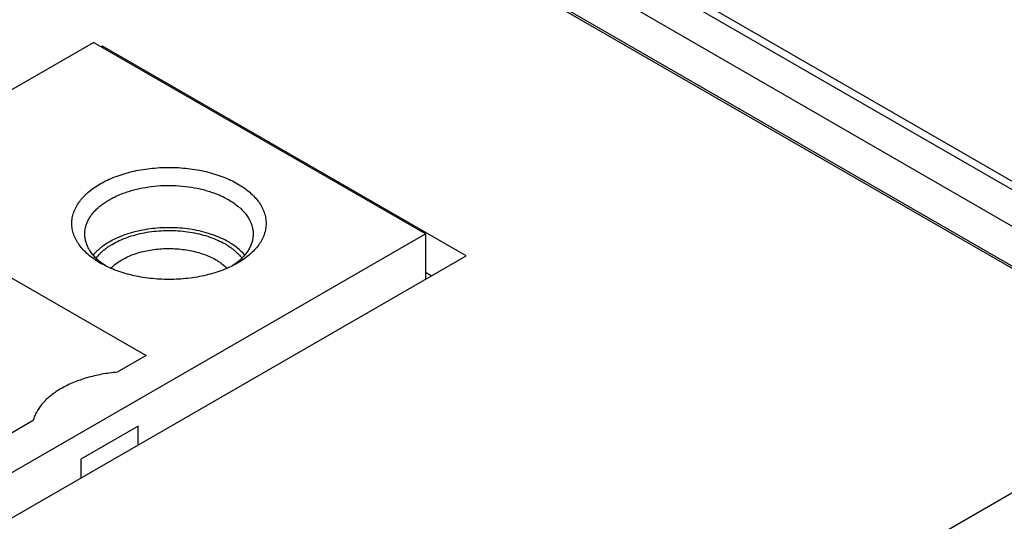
# Model space of a CAD drawing. Header units: inches. Extents: x 0 to 34, y 0 to 22.
# Tile 69 of 103: x 12.938 to 13.536, y 17.153 to 17.458. Entities that reach past the tile are written whole.
import ezdxf

# ---------------------------------------------------------------- set-up
doc = ezdxf.new("R2010")
doc.units = ezdxf.units.IN
doc.header["$LTSCALE"] = 1.87
doc.header["$MEASUREMENT"] = 0
doc.layers.get('0').update_dxf_attribs({"linetype": 'CONTINUOUS'})

msp = doc.modelspace()

# ---------------------------------------------------------------- linework, layer by layer
at = {"color": 7, "linetype": 'CONTINUOUS'}
for p, q in [((13.63455, 17.25263), (12.33136, 18.00507)), ((13.70836, 17.26308), (12.53315, 17.94162)), ((13.70086, 17.26233), (12.52565, 17.94088)), ((12.50652, 17.92984), (13.66493, 17.261)), ((12.49592, 17.91157), (13.65432, 17.24273)), ((12.34463, 17.07592), (12.98246, 17.44419)), ((13.18429, 17.32766), (12.98246, 17.44419)), ((12.98807, 17.44193), (12.98723, 17.44144)), ((12.98807, 17.44193), (12.98807, 17.44095)), ((13.20904, 17.31434), (12.98807, 17.44193)), ((12.50781, 16.93707), (13.18429, 17.32766)), ((13.18429, 17.32766), (13.18429, 17.30005)), ((12.89477, 17.32284), (13.01447, 17.25372)), ((12.50193, 16.90607), (13.20904, 17.31434)), ((12.98664, 17.30998), (12.98663, 17.30998)), ((12.9896, 17.30839), (12.98691, 17.31035)), ((13.06988, 17.31035), (13.06719, 17.30839)), ((13.18783, 17.3021), (13.18429, 17.30414)), ((13.01447, 17.25372), (12.99684, 17.24354)), ((12.94581, 17.21407), (12.92817, 17.20389)), ((13.00959, 17.21072), (12.97482, 17.19064)), ((13.00959, 17.19918), (13.00959, 17.21072)), ((13.59036, 17.19853), (13.42446, 17.10274)), ((12.97482, 17.19064), (12.97482, 17.17911))]:
    msp.add_line(p, q, dxfattribs=at)
for centre, start, end in [((13.0101, 17.33938), 231.03839, 231.37634), ((13.04668, 17.33938), 308.62345, 308.9613)]:
    msp.add_arc(centre, 0.03716, start, end, dxfattribs=at)
for points, knots in [([(12.98663, 17.30998), (12.9853, 17.31075), (12.98277, 17.31235), (12.9793, 17.31504), (12.9763, 17.31791), (12.9738, 17.32094), (12.97214, 17.3236), (12.97109, 17.32578), (12.97045, 17.32742), (12.96996, 17.32907), (12.9696, 17.33074), (12.96939, 17.33241), (12.96931, 17.33409), (12.96939, 17.33577), (12.9696, 17.33744), (12.96996, 17.33911), (12.97045, 17.34076), (12.97109, 17.34239), (12.97214, 17.34457), (12.97345, 17.34668), (12.975, 17.34869), (12.97631, 17.35019), (12.97774, 17.35165), (12.97984, 17.35356), (12.98277, 17.35582), (12.98667, 17.3583), (12.99097, 17.36054), (12.99562, 17.36252), (13.00059, 17.36423), (13.00583, 17.36566), (13.01128, 17.36678), (13.01689, 17.36759), (13.02261, 17.36808), (13.02839, 17.36824), (13.03417, 17.36808), (13.0399, 17.36759), (13.04551, 17.36678), (13.05096, 17.36566), (13.05619, 17.36423), (13.06116, 17.36252), (13.06582, 17.36054), (13.06875, 17.35901), (13.07015, 17.3582)], [0, 0, 0, 0, 0.030987, 0.060365, 0.088145, 0.114402, 0.13929, 0.151301, 0.163066, 0.174628, 0.186033, 0.197332, 0.208576, 0.219821, 0.23112, 0.242525, 0.254087, 0.265852, 0.277862, 0.302751, 0.315703, 0.32902, 0.342719, 0.356811, 0.386189, 0.417176, 0.44972, 0.483723, 0.519044, 0.555512, 0.592926, 0.631068, 0.669704, 0.708588, 0.747472, 0.786108, 0.82425, 0.861664, 0.898132, 0.933453, 0.967456, 1, 1, 1, 1]), ([(12.97721, 17.32766), (12.97721, 17.32839), (12.97731, 17.32985), (12.97773, 17.33202), (12.97842, 17.33417), (12.97939, 17.33628), (12.98062, 17.33835), (12.98212, 17.34035), (12.98386, 17.34228), (12.98584, 17.34413), (12.98805, 17.34589), (12.99048, 17.34755), (12.99312, 17.34911), (12.99594, 17.35055), (12.99894, 17.35186), (13.0021, 17.35304), (13.0054, 17.35409), (13.01, 17.35531), (13.016, 17.35644), (13.02339, 17.35718), (13.03089, 17.35728), (13.03834, 17.35676), (13.04442, 17.35579), (13.04912, 17.35471), (13.0525, 17.35376), (13.05576, 17.35266), (13.05886, 17.35144), (13.0618, 17.35008), (13.06368, 17.34908), (13.06458, 17.34856)], [0, 0, 0, 0, 0.021327, 0.042882, 0.064882, 0.087521, 0.110964, 0.135344, 0.160761, 0.187279, 0.214935, 0.243738, 0.273671, 0.304697, 0.336761, 0.36979, 0.403698, 0.438388, 0.509653, 0.582655, 0.656364, 0.729719, 0.801674, 0.836825, 0.871266, 0.904891, 0.937607, 0.969333, 1, 1, 1, 1]), ([(13.07015, 17.3582), (13.07148, 17.35743), (13.07402, 17.35582), (13.07748, 17.35314), (13.08048, 17.35027), (13.08298, 17.34724), (13.08465, 17.34457), (13.08569, 17.34239), (13.08633, 17.34076), (13.08683, 17.3391), (13.08719, 17.33744), (13.0874, 17.33577), (13.08747, 17.33409), (13.0874, 17.33241), (13.08719, 17.33074), (13.08683, 17.32907), (13.08633, 17.32742), (13.08569, 17.32578), (13.08465, 17.3236), (13.08298, 17.32093), (13.08048, 17.3179), (13.07748, 17.31503), (13.07401, 17.31235), (13.07148, 17.31075), (13.07015, 17.30998)], [0, 0, 0, 0, 0.074281, 0.144706, 0.211298, 0.274239, 0.333901, 0.362692, 0.390895, 0.41861, 0.44595, 0.473035, 0.49999, 0.526946, 0.554031, 0.581371, 0.609087, 0.637291, 0.666083, 0.725748, 0.788692, 0.855287, 0.925716, 1, 1, 1, 1]), ([(13.06458, 17.34856), (13.06574, 17.34789), (13.06793, 17.3465), (13.07094, 17.34417), (13.07354, 17.34169), (13.0757, 17.33906), (13.07741, 17.33632), (13.07846, 17.33393), (13.07904, 17.33201), (13.07935, 17.33056), (13.07953, 17.32911), (13.07957, 17.32814), (13.07957, 17.32766)], [0, 0, 0, 0, 0.148576, 0.28944, 0.422637, 0.548533, 0.667869, 0.781787, 0.837223, 0.891909, 0.946084, 1, 1, 1, 1]), ([(13.06458, 17.32284), (13.0631, 17.32369), (13.05998, 17.32529), (13.05497, 17.32728), (13.04959, 17.32892), (13.04392, 17.33018), (13.03803, 17.33104), (13.032, 17.33149), (13.02592, 17.33153), (13.01988, 17.33115), (13.01395, 17.33037), (13.00823, 17.32918), (13.00279, 17.32761), (12.99771, 17.32568), (12.99306, 17.32342), (12.98954, 17.32125), (12.98701, 17.31936), (12.98475, 17.31746), (12.98323, 17.3159), (12.98231, 17.3148)], [0, 0, 0, 0, 0.05818, 0.119447, 0.183409, 0.249575, 0.317382, 0.386219, 0.455443, 0.524401, 0.592448, 0.658964, 0.723376, 0.78518, 0.84396, 0.899419, 0.925863, 0.951436, 1, 1, 1, 1]), ([(12.98674, 17.31049), (12.98599, 17.3111), (12.98456, 17.31234), (12.98264, 17.31435), (12.98099, 17.31644), (12.97963, 17.31859), (12.97855, 17.32081), (12.97778, 17.32307), (12.97732, 17.32536), (12.97721, 17.3269), (12.97721, 17.32766)], [0, 0, 0, 0, 0.142792, 0.279349, 0.409997, 0.535259, 0.655868, 0.772757, 0.887048, 1, 1, 1, 1]), ([(12.98405, 17.3129), (12.98485, 17.31398), (12.98621, 17.31552), (12.98825, 17.31741), (12.98996, 17.31879), (12.99181, 17.32011), (12.99449, 17.32181), (12.99817, 17.32373), (13.00297, 17.32569), (13.00813, 17.32729), (13.0136, 17.32852), (13.01928, 17.32936), (13.0251, 17.32979), (13.03096, 17.32982), (13.03679, 17.32944), (13.04249, 17.32865), (13.04799, 17.32746), (13.0532, 17.3259), (13.05804, 17.32399), (13.06107, 17.32246), (13.0625, 17.32163)], [0, 0, 0, 0, 0.047627, 0.07274, 0.098744, 0.125646, 0.153438, 0.211596, 0.272971, 0.337157, 0.403642, 0.471838, 0.541097, 0.610744, 0.680089, 0.748451, 0.815182, 0.879681, 0.941427, 1, 1, 1, 1]), ([(13.07957, 17.32766), (13.07957, 17.3269), (13.07947, 17.32536), (13.079, 17.32307), (13.07823, 17.32081), (13.07716, 17.31859), (13.07579, 17.31644), (13.07414, 17.31435), (13.07222, 17.31234), (13.0708, 17.3111), (13.07005, 17.31049)], [0, 0, 0, 0, 0.112952, 0.227243, 0.344132, 0.46474, 0.590003, 0.720651, 0.857208, 1, 1, 1, 1]), ([(12.99307, 17.30678), (12.99385, 17.30759), (12.99557, 17.30916), (12.99851, 17.31125), (13.00185, 17.31313), (13.00553, 17.31478), (13.00952, 17.31617), (13.01376, 17.31729), (13.01819, 17.31811), (13.02276, 17.31864), (13.0274, 17.31886), (13.03205, 17.31877), (13.03666, 17.31837), (13.04116, 17.31767), (13.04548, 17.31668), (13.04958, 17.3154), (13.0534, 17.31387), (13.0558, 17.31264), (13.05693, 17.31199)], [0, 0, 0, 0, 0.049716, 0.102782, 0.159155, 0.218641, 0.280919, 0.34557, 0.412098, 0.479954, 0.548549, 0.617274, 0.685518, 0.752682, 0.818198, 0.881545, 0.942266, 1, 1, 1, 1]), ([(13.0625, 17.32163), (13.06355, 17.32102), (13.06508, 17.32006), (13.067, 17.31865), (13.06956, 17.31658), (13.07146, 17.31461), (13.07273, 17.3129)], [0, 0, 0, 0, 0.270389, 0.400527, 0.527249, 1, 1, 1, 1]), ([(13.07447, 17.3148), (13.07317, 17.31636), (13.0709, 17.31854), (13.06747, 17.32108), (13.06557, 17.32227), (13.06458, 17.32284)], [0, 0, 0, 0, 0.476255, 0.732233, 1, 1, 1, 1]), ([(13.07015, 17.30998), (13.06875, 17.30917), (13.06581, 17.30764), (13.06116, 17.30566), (13.05619, 17.30394), (13.05096, 17.30252), (13.04551, 17.3014), (13.03989, 17.30059), (13.03417, 17.3001), (13.02839, 17.29994), (13.02261, 17.3001), (13.01689, 17.30059), (13.01128, 17.3014), (13.00583, 17.30252), (13.00059, 17.30394), (12.99563, 17.30566), (12.99097, 17.30764), (12.98804, 17.30917), (12.98664, 17.30998)], [0, 0, 0, 0, 0.05584, 0.114182, 0.174786, 0.237357, 0.301552, 0.366995, 0.433284, 0.5, 0.566716, 0.633005, 0.698448, 0.762643, 0.825214, 0.885818, 0.944159, 1, 1, 1, 1]), ([(13.05693, 17.31199), (13.05758, 17.31161), (13.05885, 17.31083), (13.06118, 17.30917), (13.06277, 17.30777), (13.06372, 17.30678)], [0, 0, 0, 0, 0.264665, 0.519645, 1, 1, 1, 1]), ([(12.99684, 17.24354), (12.99369, 17.24326), (12.98903, 17.24263), (12.98294, 17.24135), (12.97856, 17.24019), (12.97435, 17.23884), (12.97033, 17.2373), (12.96654, 17.23558), (12.96299, 17.23369), (12.95972, 17.23165), (12.95673, 17.22947), (12.95404, 17.22715), (12.95168, 17.22471), (12.94966, 17.22218), (12.94799, 17.21956), (12.94669, 17.21686), (12.94606, 17.215), (12.94581, 17.21407)], [0, 0, 0, 0, 0.152196, 0.226622, 0.299537, 0.370679, 0.439814, 0.506737, 0.571282, 0.633327, 0.692798, 0.749684, 0.804038, 0.85599, 0.905753, 0.953628, 1, 1, 1, 1])]:
    msp.add_open_spline(points, degree=3, knots=knots, dxfattribs=at)

doc.saveas('drawing.dxf')
